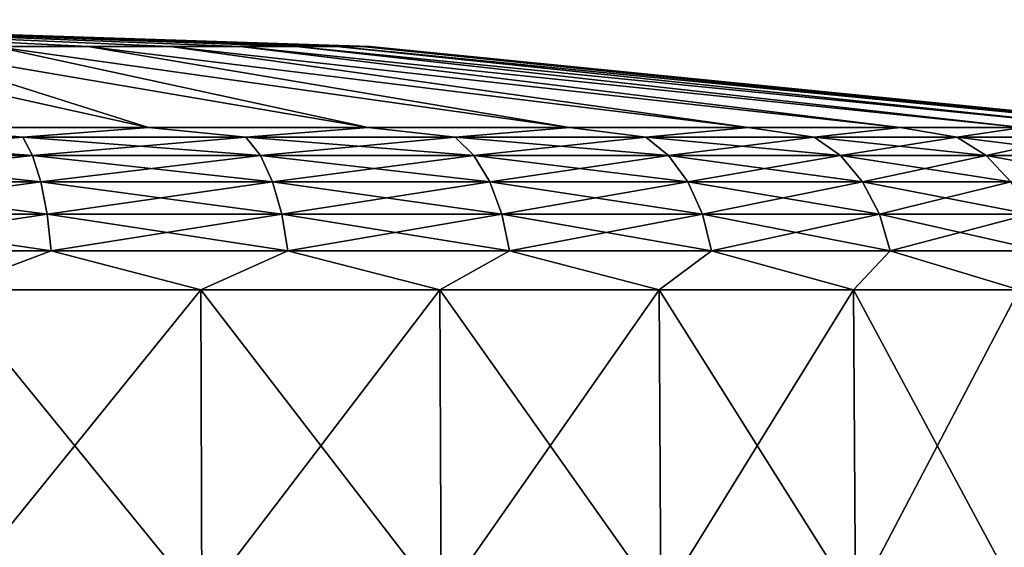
# Model space of a CAD drawing. Header units: millimetres. Extents: x -147 to 182, y -41 to 41.
# Tile 197 of 256: x 2.26 to 7.02, y 38.87 to 41.42. Entities that reach past the tile are written whole.
import ezdxf

# ---------------------------------------------------------------- set-up
doc = ezdxf.new("R2010")
doc.units = ezdxf.units.MM
doc.header["$LTSCALE"] = 51.403556
for name, color, linetype in [('177', 7, 'CONTINUOUS'), ('178', 7, 'CONTINUOUS'), ('183', 7, 'CONTINUOUS'), ('184', 7, 'CONTINUOUS'), ('185', 7, 'CONTINUOUS'), ('186', 7, 'CONTINUOUS')]:
    doc.layers.add(name, color=color, linetype=linetype)

msp = doc.modelspace()

# ---------------------------------------------------------------- linework, layer by layer
at = {"layer": '177', "color": 7, "linetype": 'CONTINUOUS'}
for points in [[(3.1362, 40.1125, 7.9908), (1.9102, 40.1125, 8.369), (3.141, 38.6026, 8.0031), (3.1362, 40.1125, 7.9908)], [(3.141, 38.6026, 8.0031), (1.9102, 40.1125, 8.369), (1.9131, 38.6026, 8.3818), (3.141, 38.6026, 8.0031)], [(4.2921, 40.1125, 7.4341), (3.1362, 40.1125, 7.9908), (4.2987, 38.6026, 7.4455), (4.2921, 40.1125, 7.4341)], [(4.2987, 38.6026, 7.4455), (3.1362, 40.1125, 7.9908), (3.141, 38.6026, 8.0031), (4.2987, 38.6026, 7.4455)], [(5.3522, 40.1125, 6.7114), (4.2921, 40.1125, 7.4341), (5.3604, 38.6026, 6.7217), (5.3522, 40.1125, 6.7114)], [(5.3604, 38.6026, 6.7217), (4.2921, 40.1125, 7.4341), (4.2987, 38.6026, 7.4455), (5.3604, 38.6026, 6.7217)], [(6.2927, 40.1125, 5.8387), (5.3522, 40.1125, 6.7114), (6.3023, 38.6026, 5.8477), (6.2927, 40.1125, 5.8387)], [(6.3023, 38.6026, 5.8477), (5.3522, 40.1125, 6.7114), (5.3604, 38.6026, 6.7217), (6.3023, 38.6026, 5.8477)], [(7.0926, 40.1125, 4.8356), (6.2927, 40.1125, 5.8387), (7.1035, 38.6026, 4.8431), (7.0926, 40.1125, 4.8356)], [(7.1035, 38.6026, 4.8431), (6.2927, 40.1125, 5.8387), (6.3023, 38.6026, 5.8477), (7.1035, 38.6026, 4.8431)]]:
    msp.add_3dface(points, dxfattribs=at)
at = {"layer": '178', "color": 7, "linetype": 'CONTINUOUS'}
for points in [[(1.9102, 40.1125, -8.369), (3.1362, 40.1125, -7.9908), (1.9131, 38.6026, -8.3818), (1.9102, 40.1125, -8.369)], [(1.9131, 38.6026, -8.3818), (3.1362, 40.1125, -7.9908), (3.141, 38.6026, -8.0031), (1.9131, 38.6026, -8.3818)], [(3.1362, 40.1125, -7.9908), (4.2921, 40.1125, -7.4341), (3.141, 38.6026, -8.0031), (3.1362, 40.1125, -7.9908)], [(3.141, 38.6026, -8.0031), (4.2921, 40.1125, -7.4341), (4.2987, 38.6026, -7.4455), (3.141, 38.6026, -8.0031)], [(4.2921, 40.1125, -7.4341), (5.3522, 40.1125, -6.7114), (4.2987, 38.6026, -7.4455), (4.2921, 40.1125, -7.4341)], [(4.2987, 38.6026, -7.4455), (5.3522, 40.1125, -6.7114), (5.3604, 38.6026, -6.7217), (4.2987, 38.6026, -7.4455)], [(5.3522, 40.1125, -6.7114), (6.2927, 40.1125, -5.8387), (5.3604, 38.6026, -6.7217), (5.3522, 40.1125, -6.7114)], [(5.3604, 38.6026, -6.7217), (6.2927, 40.1125, -5.8387), (6.3023, 38.6026, -5.8477), (5.3604, 38.6026, -6.7217)], [(6.2927, 40.1125, -5.8387), (7.0926, 40.1125, -4.8356), (6.3023, 38.6026, -5.8477), (6.2927, 40.1125, -5.8387)], [(6.3023, 38.6026, -5.8477), (7.0926, 40.1125, -4.8356), (7.1035, 38.6026, -4.8431), (6.3023, 38.6026, -5.8477)]]:
    msp.add_3dface(points, dxfattribs=at)
at = {"layer": '183', "color": 7, "linetype": 'CONTINUOUS'}
for points in [[(2.1373, 41.2892, 3.3257), (2.5889, 41.2892, 2.9877), (0, 41.4195), (2.1373, 41.2892, 3.3257)], [(2.5889, 41.2892, 2.9877), (2.9877, 41.2892, 2.5889), (0, 41.4195), (2.5889, 41.2892, 2.9877)], [(2.9877, 41.2892, 2.5889), (3.3257, 41.2892, 2.1373), (0, 41.4195), (2.9877, 41.2892, 2.5889)], [(3.3257, 41.2892, 2.1373), (3.596, 41.2892, 1.6423), (0, 41.4195), (3.3257, 41.2892, 2.1373)], [(3.596, 41.2892, 1.6423), (3.7932, 41.2892, 1.1138), (0, 41.4195), (3.596, 41.2892, 1.6423)], [(3.7932, 41.2892, 1.1138), (3.9131, 41.2892, 0.5626), (0, 41.4195), (3.7932, 41.2892, 1.1138)], [(3.9131, 41.2892, 0.5626), (3.9533, 41.2892), (0, 41.4195), (3.9131, 41.2892, 0.5626)], [(1.6423, 41.2892, 3.596), (1.1138, 41.2892, 3.7932), (2.8823, 40.8986, 7.344), (1.6423, 41.2892, 3.596)], [(2.8823, 40.8986, 7.344), (1.1138, 41.2892, 3.7932), (1.7556, 40.8986, 7.6916), (2.8823, 40.8986, 7.344)], [(2.1373, 41.2892, 3.3257), (1.6423, 41.2892, 3.596), (3.9447, 40.8986, 6.8324), (2.1373, 41.2892, 3.3257)], [(3.9447, 40.8986, 6.8324), (1.6423, 41.2892, 3.596), (2.8823, 40.8986, 7.344), (3.9447, 40.8986, 6.8324)], [(2.5889, 41.2892, 2.9877), (2.1373, 41.2892, 3.3257), (4.919, 40.8986, 6.1682), (2.5889, 41.2892, 2.9877)], [(4.919, 40.8986, 6.1682), (2.1373, 41.2892, 3.3257), (3.9447, 40.8986, 6.8324), (4.919, 40.8986, 6.1682)], [(2.9877, 41.2892, 2.5889), (2.5889, 41.2892, 2.9877), (5.7833, 40.8986, 5.3662), (2.9877, 41.2892, 2.5889)], [(5.7833, 40.8986, 5.3662), (2.5889, 41.2892, 2.9877), (4.919, 40.8986, 6.1682), (5.7833, 40.8986, 5.3662)], [(3.3257, 41.2892, 2.1373), (2.9877, 41.2892, 2.5889), (6.5185, 40.8986, 4.4443), (3.3257, 41.2892, 2.1373)], [(6.5185, 40.8986, 4.4443), (2.9877, 41.2892, 2.5889), (5.7833, 40.8986, 5.3662), (6.5185, 40.8986, 4.4443)], [(3.596, 41.2892, 1.6423), (3.3257, 41.2892, 2.1373), (7.1081, 40.8986, 3.4231), (3.596, 41.2892, 1.6423)], [(7.1081, 40.8986, 3.4231), (3.3257, 41.2892, 2.1373), (6.5185, 40.8986, 4.4443), (7.1081, 40.8986, 3.4231)], [(3.7932, 41.2892, 1.1138), (3.596, 41.2892, 1.6423), (7.5389, 40.8986, 2.3254), (3.7932, 41.2892, 1.1138)], [(7.5389, 40.8986, 2.3254), (3.596, 41.2892, 1.6423), (7.1081, 40.8986, 3.4231), (7.5389, 40.8986, 2.3254)], [(3.9131, 41.2892, 0.5626), (3.7932, 41.2892, 1.1138), (7.8013, 40.8986, 1.1759), (3.9131, 41.2892, 0.5626)], [(7.8013, 40.8986, 1.1759), (3.7932, 41.2892, 1.1138), (7.5389, 40.8986, 2.3254), (7.8013, 40.8986, 1.1759)], [(3.9533, 41.2892), (3.9131, 41.2892, 0.5626), (7.8894, 40.8986), (3.9533, 41.2892)], [(7.8894, 40.8986), (3.9131, 41.2892, 0.5626), (7.8013, 40.8986, 1.1759), (7.8894, 40.8986)]]:
    msp.add_3dface(points, dxfattribs=at)
at = {"layer": '184', "color": 7, "linetype": 'CONTINUOUS'}
for points in [[(0, 41.4195), (3.9533, 41.2892), (3.9131, 41.2892, -0.5626), (0, 41.4195)], [(0, 41.4195), (3.9131, 41.2892, -0.5626), (3.7932, 41.2892, -1.1138), (0, 41.4195)], [(0, 41.4195), (3.7932, 41.2892, -1.1138), (3.596, 41.2892, -1.6423), (0, 41.4195)], [(0, 41.4195), (3.596, 41.2892, -1.6423), (3.3257, 41.2892, -2.1373), (0, 41.4195)], [(0, 41.4195), (3.3257, 41.2892, -2.1373), (2.9877, 41.2892, -2.5889), (0, 41.4195)], [(0, 41.4195), (2.9877, 41.2892, -2.5889), (2.5889, 41.2892, -2.9877), (0, 41.4195)], [(0, 41.4195), (2.5889, 41.2892, -2.9877), (2.1373, 41.2892, -3.3257), (0, 41.4195)], [(1.1138, 41.2892, -3.7932), (1.6423, 41.2892, -3.596), (2.8823, 40.8986, -7.344), (1.1138, 41.2892, -3.7932)], [(1.7556, 40.8986, -7.6916), (1.1138, 41.2892, -3.7932), (2.8823, 40.8986, -7.344), (1.7556, 40.8986, -7.6916)], [(1.6423, 41.2892, -3.596), (2.1373, 41.2892, -3.3257), (3.9447, 40.8986, -6.8324), (1.6423, 41.2892, -3.596)], [(2.8823, 40.8986, -7.344), (1.6423, 41.2892, -3.596), (3.9447, 40.8986, -6.8324), (2.8823, 40.8986, -7.344)], [(2.1373, 41.2892, -3.3257), (2.5889, 41.2892, -2.9877), (4.919, 40.8986, -6.1682), (2.1373, 41.2892, -3.3257)], [(3.9447, 40.8986, -6.8324), (2.1373, 41.2892, -3.3257), (4.919, 40.8986, -6.1682), (3.9447, 40.8986, -6.8324)], [(2.5889, 41.2892, -2.9877), (2.9877, 41.2892, -2.5889), (5.7833, 40.8986, -5.3662), (2.5889, 41.2892, -2.9877)], [(4.919, 40.8986, -6.1682), (2.5889, 41.2892, -2.9877), (5.7833, 40.8986, -5.3662), (4.919, 40.8986, -6.1682)], [(2.9877, 41.2892, -2.5889), (3.3257, 41.2892, -2.1373), (6.5185, 40.8986, -4.4443), (2.9877, 41.2892, -2.5889)], [(5.7833, 40.8986, -5.3662), (2.9877, 41.2892, -2.5889), (6.5185, 40.8986, -4.4443), (5.7833, 40.8986, -5.3662)], [(3.3257, 41.2892, -2.1373), (3.596, 41.2892, -1.6423), (7.1081, 40.8986, -3.4231), (3.3257, 41.2892, -2.1373)], [(6.5185, 40.8986, -4.4443), (3.3257, 41.2892, -2.1373), (7.1081, 40.8986, -3.4231), (6.5185, 40.8986, -4.4443)], [(3.596, 41.2892, -1.6423), (3.7932, 41.2892, -1.1138), (7.5389, 40.8986, -2.3254), (3.596, 41.2892, -1.6423)], [(7.1081, 40.8986, -3.4231), (3.596, 41.2892, -1.6423), (7.5389, 40.8986, -2.3254), (7.1081, 40.8986, -3.4231)], [(3.7932, 41.2892, -1.1138), (3.9131, 41.2892, -0.5626), (7.8013, 40.8986, -1.1759), (3.7932, 41.2892, -1.1138)], [(7.5389, 40.8986, -2.3254), (3.7932, 41.2892, -1.1138), (7.8013, 40.8986, -1.1759), (7.5389, 40.8986, -2.3254)], [(3.9131, 41.2892, -0.5626), (3.9533, 41.2892), (7.8013, 40.8986, -1.1759), (3.9131, 41.2892, -0.5626)], [(3.9533, 41.2892), (7.8894, 40.8986), (7.8013, 40.8986, -1.1759), (3.9533, 41.2892)]]:
    msp.add_3dface(points, dxfattribs=at)
at = {"layer": '185', "color": 7, "linetype": 'CONTINUOUS'}
for points in [[(2.2746, 40.8513, 7.7466), (1.7556, 40.8986, 7.6916), (1.149, 40.8513, 7.9915), (2.2746, 40.8513, 7.7466)], [(2.8823, 40.8986, 7.344), (1.7556, 40.8986, 7.6916), (2.2746, 40.8513, 7.7466), (2.8823, 40.8986, 7.344)], [(3.3539, 40.8513, 7.3441), (2.8823, 40.8986, 7.344), (2.2746, 40.8513, 7.7466), (3.3539, 40.8513, 7.3441)], [(3.9447, 40.8986, 6.8324), (2.8823, 40.8986, 7.344), (3.3539, 40.8513, 7.3441), (3.9447, 40.8986, 6.8324)], [(4.365, 40.8513, 6.792), (3.9447, 40.8986, 6.8324), (3.3539, 40.8513, 7.3441), (4.365, 40.8513, 6.792)], [(4.919, 40.8986, 6.1682), (3.9447, 40.8986, 6.8324), (4.365, 40.8513, 6.792), (4.919, 40.8986, 6.1682)], [(5.2871, 40.8513, 6.1017), (4.919, 40.8986, 6.1682), (4.365, 40.8513, 6.792), (5.2871, 40.8513, 6.1017)], [(5.7833, 40.8986, 5.3662), (4.919, 40.8986, 6.1682), (5.2871, 40.8513, 6.1017), (5.7833, 40.8986, 5.3662)], [(6.1017, 40.8513, 5.2871), (5.7833, 40.8986, 5.3662), (5.2871, 40.8513, 6.1017), (6.1017, 40.8513, 5.2871)], [(6.5185, 40.8986, 4.4443), (5.7833, 40.8986, 5.3662), (6.1017, 40.8513, 5.2871), (6.5185, 40.8986, 4.4443)], [(6.792, 40.8513, 4.365), (6.5185, 40.8986, 4.4443), (6.1017, 40.8513, 5.2871), (6.792, 40.8513, 4.365)], [(7.1081, 40.8986, 3.4231), (6.5185, 40.8986, 4.4443), (6.792, 40.8513, 4.365), (7.1081, 40.8986, 3.4231)], [(7.3441, 40.8513, 3.3539), (7.1081, 40.8986, 3.4231), (6.792, 40.8513, 4.365), (7.3441, 40.8513, 3.3539)], [(2.2746, 40.8513, 7.7466), (1.149, 40.8513, 7.9915), (2.322, 40.7618, 7.9079), (2.2746, 40.8513, 7.7466)], [(2.322, 40.7618, 7.9079), (1.149, 40.8513, 7.9915), (1.1729, 40.7618, 8.1579), (2.322, 40.7618, 7.9079)], [(3.3539, 40.8513, 7.3441), (2.2746, 40.8513, 7.7466), (3.4237, 40.7618, 7.497), (3.3539, 40.8513, 7.3441)], [(3.4237, 40.7618, 7.497), (2.2746, 40.8513, 7.7466), (2.322, 40.7618, 7.9079), (3.4237, 40.7618, 7.497)], [(4.365, 40.8513, 6.792), (3.3539, 40.8513, 7.3441), (4.4558, 40.7618, 6.9334), (4.365, 40.8513, 6.792)], [(4.4558, 40.7618, 6.9334), (3.3539, 40.8513, 7.3441), (3.4237, 40.7618, 7.497), (4.4558, 40.7618, 6.9334)], [(5.2871, 40.8513, 6.1017), (4.365, 40.8513, 6.792), (5.3972, 40.7618, 6.2287), (5.2871, 40.8513, 6.1017)], [(5.3972, 40.7618, 6.2287), (4.365, 40.8513, 6.792), (4.4558, 40.7618, 6.9334), (5.3972, 40.7618, 6.2287)], [(6.1017, 40.8513, 5.2871), (5.2871, 40.8513, 6.1017), (6.2287, 40.7618, 5.3972), (6.1017, 40.8513, 5.2871)], [(6.2287, 40.7618, 5.3972), (5.2871, 40.8513, 6.1017), (5.3972, 40.7618, 6.2287), (6.2287, 40.7618, 5.3972)], [(6.792, 40.8513, 4.365), (6.1017, 40.8513, 5.2871), (6.9334, 40.7618, 4.4558), (6.792, 40.8513, 4.365)], [(6.9334, 40.7618, 4.4558), (6.1017, 40.8513, 5.2871), (6.2287, 40.7618, 5.3972), (6.9334, 40.7618, 4.4558)], [(7.3441, 40.8513, 3.3539), (6.792, 40.8513, 4.365), (7.497, 40.7618, 3.4237), (7.3441, 40.8513, 3.3539)], [(7.497, 40.7618, 3.4237), (6.792, 40.8513, 4.365), (6.9334, 40.7618, 4.4558), (7.497, 40.7618, 3.4237)], [(2.322, 40.7618, 7.9079), (1.1729, 40.7618, 8.1579), (2.362, 40.635, 8.0443), (2.322, 40.7618, 7.9079)], [(2.362, 40.635, 8.0443), (1.1729, 40.7618, 8.1579), (1.1932, 40.635, 8.2986), (2.362, 40.635, 8.0443)], [(3.4237, 40.7618, 7.497), (2.322, 40.7618, 7.9079), (3.4828, 40.635, 7.6263), (3.4237, 40.7618, 7.497)], [(3.4828, 40.635, 7.6263), (2.322, 40.7618, 7.9079), (2.362, 40.635, 8.0443), (3.4828, 40.635, 7.6263)], [(4.4558, 40.7618, 6.9334), (3.4237, 40.7618, 7.497), (4.5327, 40.635, 7.053), (4.4558, 40.7618, 6.9334)], [(4.5327, 40.635, 7.053), (3.4237, 40.7618, 7.497), (3.4828, 40.635, 7.6263), (4.5327, 40.635, 7.053)], [(5.3972, 40.7618, 6.2287), (4.4558, 40.7618, 6.9334), (5.4903, 40.635, 6.3361), (5.3972, 40.7618, 6.2287)], [(5.4903, 40.635, 6.3361), (4.4558, 40.7618, 6.9334), (4.5327, 40.635, 7.053), (5.4903, 40.635, 6.3361)], [(6.2287, 40.7618, 5.3972), (5.3972, 40.7618, 6.2287), (6.3361, 40.635, 5.4903), (6.2287, 40.7618, 5.3972)], [(6.3361, 40.635, 5.4903), (5.3972, 40.7618, 6.2287), (5.4903, 40.635, 6.3361), (6.3361, 40.635, 5.4903)], [(6.9334, 40.7618, 4.4558), (6.2287, 40.7618, 5.3972), (7.053, 40.635, 4.5327), (6.9334, 40.7618, 4.4558)], [(7.053, 40.635, 4.5327), (6.2287, 40.7618, 5.3972), (6.3361, 40.635, 5.4903), (7.053, 40.635, 4.5327)], [(7.497, 40.7618, 3.4237), (6.9334, 40.7618, 4.4558), (7.6263, 40.635, 3.4828), (7.497, 40.7618, 3.4237)], [(7.6263, 40.635, 3.4828), (6.9334, 40.7618, 4.4558), (7.053, 40.635, 4.5327), (7.6263, 40.635, 3.4828)], [(2.362, 40.635, 8.0443), (1.1932, 40.635, 8.2986), (2.3925, 40.4783, 8.1481), (2.362, 40.635, 8.0443)], [(2.3925, 40.4783, 8.1481), (1.1932, 40.635, 8.2986), (1.2085, 40.4783, 8.4056), (2.3925, 40.4783, 8.1481)], [(3.4828, 40.635, 7.6263), (2.362, 40.635, 8.0443), (3.5277, 40.4783, 7.7246), (3.4828, 40.635, 7.6263)], [(3.5277, 40.4783, 7.7246), (2.362, 40.635, 8.0443), (2.3925, 40.4783, 8.1481), (3.5277, 40.4783, 7.7246)], [(4.5327, 40.635, 7.053), (3.4828, 40.635, 7.6263), (4.5911, 40.4783, 7.144), (4.5327, 40.635, 7.053)], [(4.5911, 40.4783, 7.144), (3.4828, 40.635, 7.6263), (3.5277, 40.4783, 7.7246), (4.5911, 40.4783, 7.144)], [(5.4903, 40.635, 6.3361), (4.5327, 40.635, 7.053), (5.5611, 40.4783, 6.4179), (5.4903, 40.635, 6.3361)], [(5.5611, 40.4783, 6.4179), (4.5327, 40.635, 7.053), (4.5911, 40.4783, 7.144), (5.5611, 40.4783, 6.4179)], [(6.3361, 40.635, 5.4903), (5.4903, 40.635, 6.3361), (6.4179, 40.4783, 5.5611), (6.3361, 40.635, 5.4903)], [(6.4179, 40.4783, 5.5611), (5.4903, 40.635, 6.3361), (5.5611, 40.4783, 6.4179), (6.4179, 40.4783, 5.5611)], [(7.053, 40.635, 4.5327), (6.3361, 40.635, 5.4903), (7.144, 40.4783, 4.5911), (7.053, 40.635, 4.5327)], [(7.144, 40.4783, 4.5911), (6.3361, 40.635, 5.4903), (6.4179, 40.4783, 5.5611), (7.144, 40.4783, 4.5911)], [(2.3925, 40.4783, 8.1481), (1.2085, 40.4783, 8.4056), (2.4117, 40.3005, 8.2134), (2.3925, 40.4783, 8.1481)], [(2.4117, 40.3005, 8.2134), (1.2085, 40.4783, 8.4056), (1.2182, 40.3005, 8.473), (2.4117, 40.3005, 8.2134)], [(3.5277, 40.4783, 7.7246), (2.3925, 40.4783, 8.1481), (3.556, 40.3005, 7.7865), (3.5277, 40.4783, 7.7246)], [(3.556, 40.3005, 7.7865), (2.3925, 40.4783, 8.1481), (2.4117, 40.3005, 8.2134), (3.556, 40.3005, 7.7865)], [(4.5911, 40.4783, 7.144), (3.5277, 40.4783, 7.7246), (4.6279, 40.3005, 7.2012), (4.5911, 40.4783, 7.144)], [(4.6279, 40.3005, 7.2012), (3.5277, 40.4783, 7.7246), (3.556, 40.3005, 7.7865), (4.6279, 40.3005, 7.2012)], [(5.5611, 40.4783, 6.4179), (4.5911, 40.4783, 7.144), (5.6057, 40.3005, 6.4693), (5.5611, 40.4783, 6.4179)], [(5.6057, 40.3005, 6.4693), (4.5911, 40.4783, 7.144), (4.6279, 40.3005, 7.2012), (5.6057, 40.3005, 6.4693)], [(6.4179, 40.4783, 5.5611), (5.5611, 40.4783, 6.4179), (6.4693, 40.3005, 5.6057), (6.4179, 40.4783, 5.5611)], [(6.4693, 40.3005, 5.6057), (5.5611, 40.4783, 6.4179), (5.6057, 40.3005, 6.4693), (6.4693, 40.3005, 5.6057)], [(7.144, 40.4783, 4.5911), (6.4179, 40.4783, 5.5611), (7.2012, 40.3005, 4.6279), (7.144, 40.4783, 4.5911)], [(7.2012, 40.3005, 4.6279), (6.4179, 40.4783, 5.5611), (6.4693, 40.3005, 5.6057), (7.2012, 40.3005, 4.6279)], [(1.9102, 40.1125, 8.369), (2.4117, 40.3005, 8.2134), (1.2182, 40.3005, 8.473), (1.9102, 40.1125, 8.369)], [(1.9102, 40.1125, 8.369), (3.1362, 40.1125, 7.9908), (2.4117, 40.3005, 8.2134), (1.9102, 40.1125, 8.369)], [(3.1362, 40.1125, 7.9908), (3.556, 40.3005, 7.7865), (2.4117, 40.3005, 8.2134), (3.1362, 40.1125, 7.9908)], [(3.1362, 40.1125, 7.9908), (4.2921, 40.1125, 7.4341), (3.556, 40.3005, 7.7865), (3.1362, 40.1125, 7.9908)], [(4.2921, 40.1125, 7.4341), (4.6279, 40.3005, 7.2012), (3.556, 40.3005, 7.7865), (4.2921, 40.1125, 7.4341)], [(4.2921, 40.1125, 7.4341), (5.3522, 40.1125, 6.7114), (4.6279, 40.3005, 7.2012), (4.2921, 40.1125, 7.4341)], [(5.3522, 40.1125, 6.7114), (5.6057, 40.3005, 6.4693), (4.6279, 40.3005, 7.2012), (5.3522, 40.1125, 6.7114)], [(5.3522, 40.1125, 6.7114), (6.2927, 40.1125, 5.8387), (5.6057, 40.3005, 6.4693), (5.3522, 40.1125, 6.7114)], [(6.2927, 40.1125, 5.8387), (6.4693, 40.3005, 5.6057), (5.6057, 40.3005, 6.4693), (6.2927, 40.1125, 5.8387)], [(6.2927, 40.1125, 5.8387), (7.0926, 40.1125, 4.8356), (6.4693, 40.3005, 5.6057), (6.2927, 40.1125, 5.8387)], [(7.0926, 40.1125, 4.8356), (7.2012, 40.3005, 4.6279), (6.4693, 40.3005, 5.6057), (7.0926, 40.1125, 4.8356)]]:
    msp.add_3dface(points, dxfattribs=at)
at = {"layer": '186', "color": 7, "linetype": 'CONTINUOUS'}
for points in [[(1.149, 40.8513, -7.9915), (1.7556, 40.8986, -7.6916), (2.2746, 40.8513, -7.7466), (1.149, 40.8513, -7.9915)], [(1.7556, 40.8986, -7.6916), (2.8823, 40.8986, -7.344), (2.2746, 40.8513, -7.7466), (1.7556, 40.8986, -7.6916)], [(2.2746, 40.8513, -7.7466), (2.8823, 40.8986, -7.344), (3.3539, 40.8513, -7.3441), (2.2746, 40.8513, -7.7466)], [(2.8823, 40.8986, -7.344), (3.9447, 40.8986, -6.8324), (3.3539, 40.8513, -7.3441), (2.8823, 40.8986, -7.344)], [(3.3539, 40.8513, -7.3441), (3.9447, 40.8986, -6.8324), (4.365, 40.8513, -6.792), (3.3539, 40.8513, -7.3441)], [(3.9447, 40.8986, -6.8324), (4.919, 40.8986, -6.1682), (4.365, 40.8513, -6.792), (3.9447, 40.8986, -6.8324)], [(4.365, 40.8513, -6.792), (4.919, 40.8986, -6.1682), (5.2871, 40.8513, -6.1017), (4.365, 40.8513, -6.792)], [(4.919, 40.8986, -6.1682), (5.7833, 40.8986, -5.3662), (5.2871, 40.8513, -6.1017), (4.919, 40.8986, -6.1682)], [(5.2871, 40.8513, -6.1017), (5.7833, 40.8986, -5.3662), (6.1017, 40.8513, -5.2871), (5.2871, 40.8513, -6.1017)], [(5.7833, 40.8986, -5.3662), (6.5185, 40.8986, -4.4443), (6.1017, 40.8513, -5.2871), (5.7833, 40.8986, -5.3662)], [(6.1017, 40.8513, -5.2871), (6.5185, 40.8986, -4.4443), (6.792, 40.8513, -4.365), (6.1017, 40.8513, -5.2871)], [(6.5185, 40.8986, -4.4443), (7.1081, 40.8986, -3.4231), (6.792, 40.8513, -4.365), (6.5185, 40.8986, -4.4443)], [(6.792, 40.8513, -4.365), (7.1081, 40.8986, -3.4231), (7.3441, 40.8513, -3.3539), (6.792, 40.8513, -4.365)], [(1.149, 40.8513, -7.9915), (2.2746, 40.8513, -7.7466), (1.1729, 40.7618, -8.1579), (1.149, 40.8513, -7.9915)], [(1.1729, 40.7618, -8.1579), (2.2746, 40.8513, -7.7466), (2.322, 40.7618, -7.9079), (1.1729, 40.7618, -8.1579)], [(2.2746, 40.8513, -7.7466), (3.3539, 40.8513, -7.3441), (2.322, 40.7618, -7.9079), (2.2746, 40.8513, -7.7466)], [(2.322, 40.7618, -7.9079), (3.3539, 40.8513, -7.3441), (3.4237, 40.7618, -7.497), (2.322, 40.7618, -7.9079)], [(3.3539, 40.8513, -7.3441), (4.365, 40.8513, -6.792), (3.4237, 40.7618, -7.497), (3.3539, 40.8513, -7.3441)], [(3.4237, 40.7618, -7.497), (4.365, 40.8513, -6.792), (4.4558, 40.7618, -6.9334), (3.4237, 40.7618, -7.497)], [(4.365, 40.8513, -6.792), (5.2871, 40.8513, -6.1017), (4.4558, 40.7618, -6.9334), (4.365, 40.8513, -6.792)], [(4.4558, 40.7618, -6.9334), (5.2871, 40.8513, -6.1017), (5.3972, 40.7618, -6.2287), (4.4558, 40.7618, -6.9334)], [(5.2871, 40.8513, -6.1017), (6.1017, 40.8513, -5.2871), (5.3972, 40.7618, -6.2287), (5.2871, 40.8513, -6.1017)], [(5.3972, 40.7618, -6.2287), (6.1017, 40.8513, -5.2871), (6.2287, 40.7618, -5.3972), (5.3972, 40.7618, -6.2287)], [(6.1017, 40.8513, -5.2871), (6.792, 40.8513, -4.365), (6.2287, 40.7618, -5.3972), (6.1017, 40.8513, -5.2871)], [(6.2287, 40.7618, -5.3972), (6.792, 40.8513, -4.365), (6.9334, 40.7618, -4.4558), (6.2287, 40.7618, -5.3972)], [(6.792, 40.8513, -4.365), (7.3441, 40.8513, -3.3539), (6.9334, 40.7618, -4.4558), (6.792, 40.8513, -4.365)], [(6.9334, 40.7618, -4.4558), (7.3441, 40.8513, -3.3539), (7.497, 40.7618, -3.4237), (6.9334, 40.7618, -4.4558)], [(1.1729, 40.7618, -8.1579), (2.322, 40.7618, -7.9079), (1.1932, 40.635, -8.2986), (1.1729, 40.7618, -8.1579)], [(1.1932, 40.635, -8.2986), (2.322, 40.7618, -7.9079), (2.362, 40.635, -8.0443), (1.1932, 40.635, -8.2986)], [(2.322, 40.7618, -7.9079), (3.4237, 40.7618, -7.497), (2.362, 40.635, -8.0443), (2.322, 40.7618, -7.9079)], [(2.362, 40.635, -8.0443), (3.4237, 40.7618, -7.497), (3.4828, 40.635, -7.6263), (2.362, 40.635, -8.0443)], [(3.4237, 40.7618, -7.497), (4.4558, 40.7618, -6.9334), (3.4828, 40.635, -7.6263), (3.4237, 40.7618, -7.497)], [(3.4828, 40.635, -7.6263), (4.4558, 40.7618, -6.9334), (4.5327, 40.635, -7.053), (3.4828, 40.635, -7.6263)], [(4.4558, 40.7618, -6.9334), (5.3972, 40.7618, -6.2287), (4.5327, 40.635, -7.053), (4.4558, 40.7618, -6.9334)], [(4.5327, 40.635, -7.053), (5.3972, 40.7618, -6.2287), (5.4903, 40.635, -6.3361), (4.5327, 40.635, -7.053)], [(5.3972, 40.7618, -6.2287), (6.2287, 40.7618, -5.3972), (5.4903, 40.635, -6.3361), (5.3972, 40.7618, -6.2287)], [(5.4903, 40.635, -6.3361), (6.2287, 40.7618, -5.3972), (6.3361, 40.635, -5.4903), (5.4903, 40.635, -6.3361)], [(6.2287, 40.7618, -5.3972), (6.9334, 40.7618, -4.4558), (6.3361, 40.635, -5.4903), (6.2287, 40.7618, -5.3972)], [(6.3361, 40.635, -5.4903), (6.9334, 40.7618, -4.4558), (7.053, 40.635, -4.5327), (6.3361, 40.635, -5.4903)], [(6.9334, 40.7618, -4.4558), (7.497, 40.7618, -3.4237), (7.053, 40.635, -4.5327), (6.9334, 40.7618, -4.4558)], [(1.1932, 40.635, -8.2986), (2.362, 40.635, -8.0443), (1.2085, 40.4783, -8.4056), (1.1932, 40.635, -8.2986)], [(1.2085, 40.4783, -8.4056), (2.362, 40.635, -8.0443), (2.3925, 40.4783, -8.1481), (1.2085, 40.4783, -8.4056)], [(2.362, 40.635, -8.0443), (3.4828, 40.635, -7.6263), (2.3925, 40.4783, -8.1481), (2.362, 40.635, -8.0443)], [(2.3925, 40.4783, -8.1481), (3.4828, 40.635, -7.6263), (3.5277, 40.4783, -7.7246), (2.3925, 40.4783, -8.1481)], [(3.4828, 40.635, -7.6263), (4.5327, 40.635, -7.053), (3.5277, 40.4783, -7.7246), (3.4828, 40.635, -7.6263)], [(3.5277, 40.4783, -7.7246), (4.5327, 40.635, -7.053), (4.5911, 40.4783, -7.144), (3.5277, 40.4783, -7.7246)], [(4.5327, 40.635, -7.053), (5.4903, 40.635, -6.3361), (4.5911, 40.4783, -7.144), (4.5327, 40.635, -7.053)], [(4.5911, 40.4783, -7.144), (5.4903, 40.635, -6.3361), (5.5611, 40.4783, -6.4179), (4.5911, 40.4783, -7.144)], [(5.4903, 40.635, -6.3361), (6.3361, 40.635, -5.4903), (5.5611, 40.4783, -6.4179), (5.4903, 40.635, -6.3361)], [(5.5611, 40.4783, -6.4179), (6.3361, 40.635, -5.4903), (6.4179, 40.4783, -5.5611), (5.5611, 40.4783, -6.4179)], [(6.3361, 40.635, -5.4903), (7.053, 40.635, -4.5327), (6.4179, 40.4783, -5.5611), (6.3361, 40.635, -5.4903)], [(6.4179, 40.4783, -5.5611), (7.053, 40.635, -4.5327), (7.144, 40.4783, -4.5911), (6.4179, 40.4783, -5.5611)], [(1.2085, 40.4783, -8.4056), (2.3925, 40.4783, -8.1481), (1.2182, 40.3005, -8.473), (1.2085, 40.4783, -8.4056)], [(1.2182, 40.3005, -8.473), (2.3925, 40.4783, -8.1481), (2.4117, 40.3005, -8.2134), (1.2182, 40.3005, -8.473)], [(2.3925, 40.4783, -8.1481), (3.5277, 40.4783, -7.7246), (2.4117, 40.3005, -8.2134), (2.3925, 40.4783, -8.1481)], [(2.4117, 40.3005, -8.2134), (3.5277, 40.4783, -7.7246), (3.556, 40.3005, -7.7865), (2.4117, 40.3005, -8.2134)], [(3.5277, 40.4783, -7.7246), (4.5911, 40.4783, -7.144), (3.556, 40.3005, -7.7865), (3.5277, 40.4783, -7.7246)], [(3.556, 40.3005, -7.7865), (4.5911, 40.4783, -7.144), (4.6279, 40.3005, -7.2012), (3.556, 40.3005, -7.7865)], [(4.5911, 40.4783, -7.144), (5.5611, 40.4783, -6.4179), (4.6279, 40.3005, -7.2012), (4.5911, 40.4783, -7.144)], [(4.6279, 40.3005, -7.2012), (5.5611, 40.4783, -6.4179), (5.6057, 40.3005, -6.4693), (4.6279, 40.3005, -7.2012)], [(5.5611, 40.4783, -6.4179), (6.4179, 40.4783, -5.5611), (5.6057, 40.3005, -6.4693), (5.5611, 40.4783, -6.4179)], [(5.6057, 40.3005, -6.4693), (6.4179, 40.4783, -5.5611), (6.4693, 40.3005, -5.6057), (5.6057, 40.3005, -6.4693)], [(6.4179, 40.4783, -5.5611), (7.144, 40.4783, -4.5911), (6.4693, 40.3005, -5.6057), (6.4179, 40.4783, -5.5611)], [(6.4693, 40.3005, -5.6057), (7.144, 40.4783, -4.5911), (7.2012, 40.3005, -4.6279), (6.4693, 40.3005, -5.6057)], [(1.9102, 40.1125, -8.369), (1.2182, 40.3005, -8.473), (2.4117, 40.3005, -8.2134), (1.9102, 40.1125, -8.369)], [(3.1362, 40.1125, -7.9908), (1.9102, 40.1125, -8.369), (2.4117, 40.3005, -8.2134), (3.1362, 40.1125, -7.9908)], [(3.1362, 40.1125, -7.9908), (2.4117, 40.3005, -8.2134), (3.556, 40.3005, -7.7865), (3.1362, 40.1125, -7.9908)], [(4.2921, 40.1125, -7.4341), (3.1362, 40.1125, -7.9908), (3.556, 40.3005, -7.7865), (4.2921, 40.1125, -7.4341)], [(4.2921, 40.1125, -7.4341), (3.556, 40.3005, -7.7865), (4.6279, 40.3005, -7.2012), (4.2921, 40.1125, -7.4341)], [(5.3522, 40.1125, -6.7114), (4.2921, 40.1125, -7.4341), (4.6279, 40.3005, -7.2012), (5.3522, 40.1125, -6.7114)], [(5.3522, 40.1125, -6.7114), (4.6279, 40.3005, -7.2012), (5.6057, 40.3005, -6.4693), (5.3522, 40.1125, -6.7114)], [(6.2927, 40.1125, -5.8387), (5.3522, 40.1125, -6.7114), (5.6057, 40.3005, -6.4693), (6.2927, 40.1125, -5.8387)], [(6.2927, 40.1125, -5.8387), (5.6057, 40.3005, -6.4693), (6.4693, 40.3005, -5.6057), (6.2927, 40.1125, -5.8387)], [(7.0926, 40.1125, -4.8356), (6.2927, 40.1125, -5.8387), (6.4693, 40.3005, -5.6057), (7.0926, 40.1125, -4.8356)], [(7.0926, 40.1125, -4.8356), (6.4693, 40.3005, -5.6057), (7.2012, 40.3005, -4.6279), (7.0926, 40.1125, -4.8356)]]:
    msp.add_3dface(points, dxfattribs=at)

doc.saveas('drawing.dxf')
